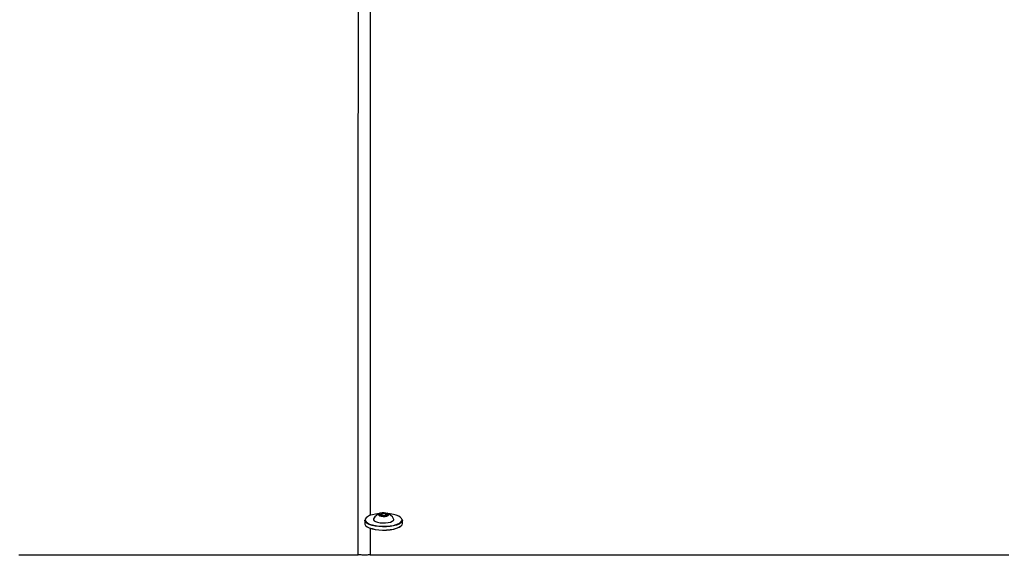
# Paper-space layout '4M DUO In Ground Anchor' of a CAD drawing. Header units: millimetres. Extents: x 20 to 26560, y 40 to 17993.
# Tile 8 of 89: x 4901 to 5816, y 6649 to 7147. Entities that reach past the tile are written whole.
import ezdxf

# ---------------------------------------------------------------- set-up
doc = ezdxf.new("R2010")
doc.units = ezdxf.units.MM
doc.layers.add('COMPONENT_GEOMETRY', color=7, linetype='Continuous')
doc.styles.add('SLDTEXTSTYLE0', font='TXT', dxfattribs={"width": 0.75})
doc.dimstyles.new('SLDDIMSTYLE0', dxfattribs={"dimtxt": 150, "dimasz": 6.604, "dimexe": 0, "dimexo": 0.0625, "dimgap": 37.5, "dimtad": 0, "dimtih": 1, "dimtoh": 1, "dimdec": 0, "dimlfac": 0.5, "dimrnd": 1e-09, "dimzin": 12, "dimdsep": 46, "dimtxsty": 'SLDTEXTSTYLE0', "dimsah": 1, "dimcen": 0.09, "dimadec": 0, "dimazin": 3, "dimtfac": 1, "dimtdec": 0, "dimtofl": 0, "dimtmove": 0, "dimatfit": 3, "dimfxl": 1, "dimfrac": 2, "dimtolj": 1, "dimtzin": 12, "dimarcsym": 0})

# ---------------------------------------------------------------- blocks, each defined once
blk = doc.blocks.new('_D_17')
at = {"layer": 'COMPONENT_GEOMETRY', "color": 7, "ltscale": 2}
for p, q in [((9012.3, 8122.33), (955.85, 8122.33)), ((962.2, 8122.33), (962.2, 5320.89)), ((962.2, 2281.33), (962.2, 5082.76)), ((8897.92, 2281.33), (955.85, 2281.33))]:
    blk.add_line(p, q, dxfattribs=at)
for points in [[(962.2, 8122.33), (961.19, 8115.72), (963.22, 8115.72)], [(962.2, 2281.33), (963.22, 2287.93), (961.19, 2287.93)]]:
    blk.add_solid(points, dxfattribs=at)
at = {"layer": 'COMPONENT_GEOMETRY', "color": 7, "ltscale": 2, "insert": (740.54, 5276.12), "char_height": 150, "attachment_point": 1, "style": 'SLDTEXTSTYLE0'}
blk.add_mtext('2921', dxfattribs=at)
blk = doc.blocks.new('_D_19')
at = {"layer": 'COMPONENT_GEOMETRY', "color": 7, "ltscale": 2}
for p, q in [((1221.17, 6646.69), (1221.17, 1126.98)), ((9298.46, 2280.79), (9298.46, 1126.98)), ((1221.17, 1133.33), (5038.15, 1133.33)), ((9298.46, 1133.33), (5481.48, 1133.33))]:
    blk.add_line(p, q, dxfattribs=at)
for points in [[(1221.17, 1133.33), (1227.77, 1132.31), (1227.77, 1134.34)], [(9298.46, 1133.33), (9291.86, 1134.34), (9291.86, 1132.31)]]:
    blk.add_solid(points, dxfattribs=at)
at = {"layer": 'COMPONENT_GEOMETRY', "color": 7, "ltscale": 2, "insert": (5038.15, 1207.62), "char_height": 150, "attachment_point": 1, "style": 'SLDTEXTSTYLE0'}
blk.add_mtext('4039', dxfattribs=at)

psp = doc.layouts.new('4M DUO In Ground Anchor')

# ---------------------------------------------------------------- linework, layer by layer
at = {"color": 7, "linetype": 'Continuous', "lineweight": 25, "ltscale": 2}
for p, q in [((5222.02, 6681.79), (5222.01, 6678.8)), ((5230.02, 6682.57), (5230.02, 6682.16)), ((5236.07, 6687.1), (5238.04, 6688.1)), ((5237.55, 6686), (5236.07, 6687.1)), ((5241, 6685.9), (5237.55, 6686)), ((5238.04, 6688.1), (5241.5, 6688)), ((5238.04, 6685.99), (5238.04, 6688.1)), ((5242.98, 6686.9), (5241, 6685.9)), ((5241.49, 6686.15), (5241.5, 6688)), ((5241.5, 6688), (5242.98, 6686.9)), ((5249.02, 6682.14), (5249.02, 6682.55)), ((5257.01, 6678.75), (5257.02, 6681.75))]:
    psp.add_line(p, q, dxfattribs=at)
at = {"color": 8, "linetype": 'Continuous', "lineweight": 25, "ltscale": 2}
psp.add_line((5227.12, 6674.32), (5227.12, 6649.61), dxfattribs=at)
at = {"color": 8, "linetype": 'Continuous', "lineweight": 25, "ltscale": 2, "flags": 128}
psp.add_lwpolyline([(5215.96, 6649.61), (5216.02, 7470.36), (5216.04, 7577.84), (5216.07, 7685.33), (5216.12, 7792.82), (5216.2, 7900.32), (5216.29, 7952.02)], dxfattribs=at)
at = {"color": 7, "linetype": 'Continuous', "lineweight": 25, "ltscale": 2, "flags": 128}
for points in [[(5256.9, 6682.46), (5257.02, 6681.75), (5256.66, 6680.52), (5255.6, 6679.33), (5253.88, 6678.25), (5251.57, 6677.31), (5248.77, 6676.55), (5245.59, 6676.01), (5242.16, 6675.7), (5238.62, 6675.64), (5235.12, 6675.84), (5231.8, 6676.27), (5228.8, 6676.93), (5226.23, 6677.79), (5224.21, 6678.81), (5222.82, 6679.96), (5222.11, 6681.17), (5222.02, 6681.79)], [(5235.63, 6687.99), (5235.24, 6687.96), (5231.99, 6687.54), (5229.06, 6686.9), (5226.55, 6686.07), (5224.57, 6685.07), (5223.2, 6683.96), (5222.51, 6682.77), (5222.51, 6681.56), (5223.2, 6680.37), (5224.56, 6679.25), (5226.54, 6678.26), (5229.05, 6677.42), (5231.98, 6676.77), (5235.23, 6676.35), (5238.65, 6676.16), (5242.1, 6676.22), (5245.45, 6676.52), (5248.56, 6677.05), (5251.29, 6677.79), (5253.55, 6678.7), (5255.23, 6679.76), (5256.27, 6680.92), (5256.62, 6682.13), (5256.62, 6682.13)], [(5230.19, 6683.2), (5230.13, 6683.07), (5230.09, 6682.16), (5230.75, 6681.28), (5232.07, 6680.5), (5233.93, 6679.87), (5236.22, 6679.44), (5238.74, 6679.24)], [(5239.14, 6685.34), (5240.98, 6685.41), (5242.6, 6685.73), (5243.75, 6686.23), (5244.26, 6686.86), (5244.05, 6687.5), (5243.15, 6688.07), (5241.7, 6688.48), (5239.91, 6688.66), (5238.07, 6688.59), (5236.45, 6688.27), (5235.3, 6687.77), (5234.79, 6687.14), (5235, 6686.5), (5235.9, 6685.93), (5237.35, 6685.52), (5239.14, 6685.34)], [(5238.74, 6679.24), (5241.32, 6679.29), (5243.77, 6679.58), (5245.91, 6680.09), (5247.57, 6680.78), (5248.63, 6681.61), (5249.02, 6682.51), (5248.85, 6683.18)], [(5256.62, 6682.13), (5256.27, 6683.33), (5255.24, 6684.49), (5253.56, 6685.56), (5251.3, 6686.48), (5248.57, 6687.22), (5245.46, 6687.76), (5243.42, 6687.98)], [(5222.01, 6678.8), (5222.1, 6678.18), (5222.81, 6676.96), (5224.21, 6675.82), (5226.23, 6674.79), (5228.8, 6673.94), (5231.8, 6673.28), (5235.12, 6672.84), (5238.62, 6672.65), (5242.16, 6672.71), (5245.59, 6673.01), (5248.77, 6673.56), (5251.57, 6674.31), (5253.87, 6675.25), (5255.59, 6676.34), (5256.65, 6677.52), (5257.01, 6678.75)], [(5255.55, 6676.3), (5255.23, 6676.02), (5253.54, 6674.96), (5251.29, 6674.04), (5248.55, 6673.3), (5245.45, 6672.77), (5242.1, 6672.47), (5238.64, 6672.41), (5235.22, 6672.6), (5231.98, 6673.03), (5229.04, 6673.67), (5226.53, 6674.51), (5224.56, 6675.51), (5223.86, 6676)], [(4900.53, 6649.61), (4908.28, 6649.61), (4923.8, 6649.61), (4931.56, 6649.61), (4947.08, 6649.61), (4954.84, 6649.61), (4962.6, 6649.61), (4978.11, 6649.61), (4985.87, 6649.61), (5001.39, 6649.61), (5009.15, 6649.61), (5024.67, 6649.61), (5032.42, 6649.61), (5047.94, 6649.61), (5055.7, 6649.61), (5063.46, 6649.61), (5078.98, 6649.61), (5086.74, 6649.61), (5102.25, 6649.61), (5110.01, 6649.61), (5125.53, 6649.61), (5133.29, 6649.61), (5148.81, 6649.61), (5156.56, 6649.61), (5164.32, 6649.61), (5179.84, 6649.61), (5187.6, 6649.61), (5201.78, 6649.61), (5215.96, 6649.61)], [(5227.12, 6649.61), (5231, 6649.61), (5246.52, 6649.61), (5254.27, 6649.61), (5269.79, 6649.61), (5277.55, 6649.61), (5293.07, 6649.61), (5300.83, 6649.61), (5308.59, 6649.61), (5324.1, 6649.61), (5331.86, 6649.61), (5347.38, 6649.61), (5355.14, 6649.61), (5370.66, 6649.61), (5378.41, 6649.61), (5386.17, 6649.61), (5401.69, 6649.61), (5409.45, 6649.61), (5424.97, 6649.61), (5432.73, 6649.61), (5448.24, 6649.61), (5456, 6649.61), (5471.52, 6649.61), (5479.28, 6649.61), (5487.04, 6649.61), (5502.55, 6649.61), (5510.31, 6649.61), (5525.83, 6649.61), (5533.59, 6649.61), (5549.11, 6649.61), (5556.87, 6649.61), (5564.62, 6649.61), (5580.14, 6649.61), (5587.9, 6649.61), (5603.42, 6649.61), (5611.18, 6649.61), (5626.69, 6649.61), (5634.45, 6649.61), (5642.21, 6649.61), (5657.73, 6649.61), (5665.49, 6649.61), (5681.01, 6649.61), (5688.76, 6649.61), (5704.28, 6649.61), (5712.04, 6649.61), (5719.8, 6649.61), (5735.32, 6649.61), (5743.08, 6649.61), (5758.59, 6649.61), (5766.35, 6649.61), (5781.87, 6649.61), (5789.63, 6649.61), (5805.15, 6649.61), (5812.9, 6649.61), (5820.66, 6649.61)]]:
    psp.add_lwpolyline(points, dxfattribs=at)
at = {"color": 7, "linetype": 'Continuous', "lineweight": 25, "ltscale": 4}
for start, end in [(107.13195, 151.30194), (28.5613, 72.73129)]:
    psp.add_arc((5239.51, 6678.09), 10.63, start, end, dxfattribs=at)
at = {"color": 8, "linetype": 'Continuous', "lineweight": 25, "ltscale": 2}
for points, knots in [([(5627.37, 7952.4), (5695.7, 7915.7), (5848.8, 7833.46), (6086.58, 7705.72), (6340.8, 7569.16), (6595, 7432.6), (7147.04, 7136.03), (7614.33, 6885), (7996.89, 6679.48)], [0, 0, 0, 0, 0.086484, 0.193767, 0.301051, 0.408334, 0.515618, 1, 1, 1, 1]), ([(5226.78, 7949.76), (5226.82, 7926.77), (5226.93, 7864.67), (5226.97, 7763.5), (5227.02, 7646.24), (5227.05, 7528.99), (5227.06, 7411.73), (5227.1, 7130.82), (5227.11, 6889), (5227.12, 6686.26)], [0, 0, 0, 0, 0.054578, 0.147381, 0.240184, 0.332987, 0.425789, 0.518592, 1, 1, 1, 1])]:
    psp.add_open_spline(points, degree=3, knots=knots, dxfattribs=at)
at = {"color": 7, "linetype": 'Continuous', "lineweight": 25, "ltscale": 2}
for points, knots in [([(5221.54, 6649.23), (5220.23, 6649.37), (5218.36, 6649.58), (5216.51, 6649.6), (5215.96, 6649.61)], [0, 0, 0, 0, 0.700733, 1, 1, 1, 1]), ([(5227.12, 6649.61), (5225.82, 6649.58), (5223.96, 6649.53), (5222.1, 6649.3), (5221.54, 6649.23)], [0, 0, 0, 0, 0.700744, 1, 1, 1, 1])]:
    psp.add_open_spline(points, degree=3, knots=knots, dxfattribs=at)

# ---------------------------------------------------------------- dimensions: what is measured, and where the dimension line sits
at = {"layer": 'COMPONENT_GEOMETRY', "color": 7, "ltscale": 2}
dim = psp.add_linear_dim(base=(962.2041705, 8122.32568417), p1=(8900.46045145, 2281.32568417), p2=(9014.84439071, 8122.32568417), angle=90, dimstyle='SLDDIMSTYLE0', dxfattribs=at)
dim.commit()
dim.dimension.update_dxf_attribs({"geometry": '_D_17', "text_midpoint": (962.2041705, 5201.82568417), "dimtype": 160})
dim = psp.add_linear_dim(base=(1221.17, 1133.33), p1=(9298.46, 2283.33), p2=(1221.17, 6649.23), dimstyle='SLDDIMSTYLE0', dxfattribs=at)
dim.commit()
dim.dimension.update_dxf_attribs({"geometry": '_D_19', "text_midpoint": (5259.81, 1133.33), "dimtype": 160})

doc.saveas('drawing.dxf')
